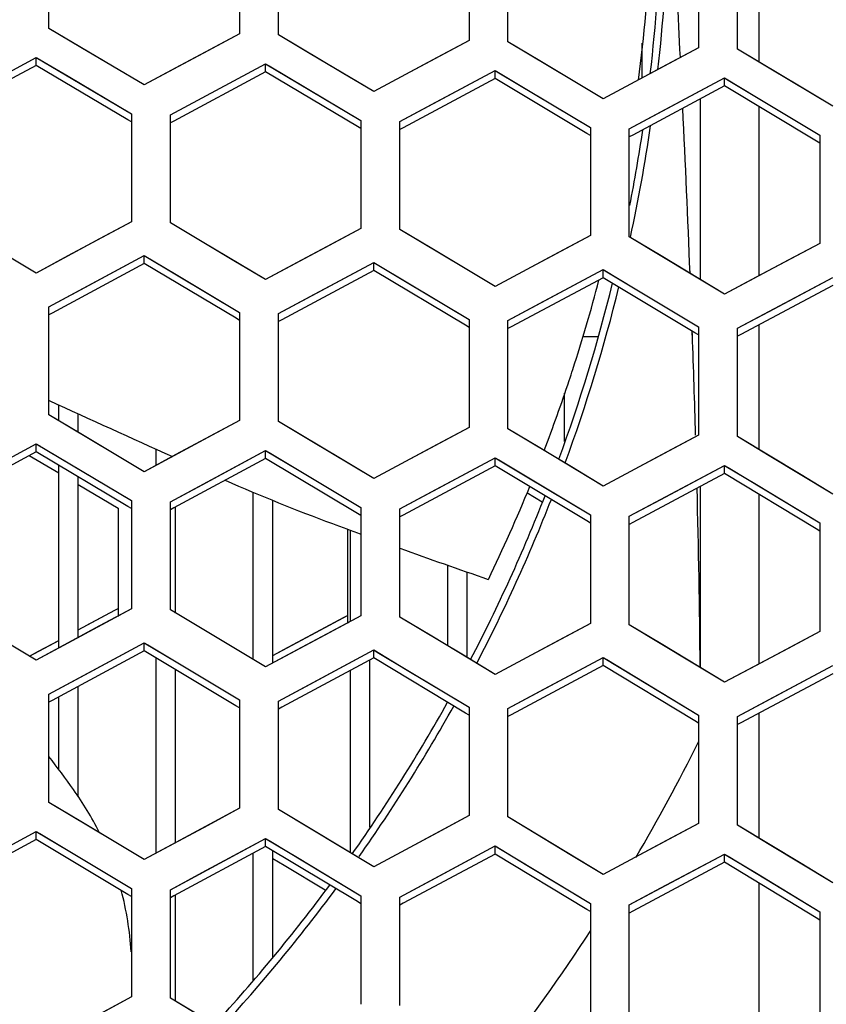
# Model space of a CAD drawing. Header units: millimetres. Extents: x 0 to 420, y 0 to 297.
# Tile 39 of 139: x 134.78 to 138.93, y 103.57 to 108.63. Entities that reach past the tile are written whole.
import ezdxf

# ---------------------------------------------------------------- set-up
doc = ezdxf.new("R2010")
doc.units = ezdxf.units.MM
doc.header["$LTSCALE"] = 23.1
doc.linetypes.add('DASHED', pattern=[0.2, 0.1, -0.1])
doc.layers.get('0').update_dxf_attribs({"linetype": 'CONTINUOUS'})
doc.layers.add('DIM_PILOTEES', color=7, linetype='CONTINUOUS')
doc.layers.add('LAY0001', color=7, linetype='CONTINUOUS')
doc.styles.get("Standard").update_dxf_attribs({"font": 'txt', "width": 0.7})
doc.dimstyles.new('DIMSTYLE_6', dxfattribs={"dimtxt": 2.5, "dimasz": 3.5, "dimexe": 2, "dimexo": 0, "dimtad": 1, "dimdec": 0, "dimlfac": 5, "dimdsep": 46, "dimtxsty": 'Standard', "dimblk": '_FILLED', "dimblk1": '_FILLED', "dimblk2": '_FILLED', "dimcen": 0.09, "dimazin": 2, "dimtp": 0.5, "dimtm": 0.5, "dimtfac": 1, "dimtdec": 0, "dimtofl": 0, "dimtmove": 0, "dimatfit": 3, "dimldrblk": '_FILLED', "dimfxl": 0, "dimtolj": 1, "dimarcsym": 0})
doc.dimstyles.new('DIMSTYLE_7', dxfattribs={"dimtxt": 2.5, "dimasz": 3.5, "dimexe": 2, "dimexo": 0, "dimtad": 1, "dimdsep": 46, "dimtxsty": 'Standard', "dimblk": '_FILLED', "dimblk1": '_FILLED', "dimblk2": '_FILLED', "dimcen": 0.09, "dimazin": 2, "dimtp": 0.3, "dimtm": 0.3, "dimtfac": 1, "dimtmove": 0, "dimatfit": 2, "dimldrblk": '_FILLED', "dimfxl": 0, "dimtolj": 1, "dimarcsym": 0})

# ---------------------------------------------------------------- blocks, each defined once
blk = doc.blocks.new('_FILLED')
at = {"color": 0, "linetype": 'ByBlock'}
blk.add_solid([(0, 0), (-1, 0.1429), (-1, -0.1429)], dxfattribs=at)
blk = doc.blocks.new('*D12')
at = {"layer": 'DIM_PILOTEES', "color": 2, "linetype": 'Continuous'}
blk.add_line((165.3839, 89.6732), (193.7434, 99.9057), dxfattribs=at)
at = {"layer": 'DIM_PILOTEES', "color": 2, "linetype": 'Continuous', "xscale": 3.5, "yscale": 3.5, "zscale": 3.5, "rotation": 199.8400814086}
blk.add_blockref('_FILLED', (165.3839, 89.6732), dxfattribs=at)
at = {"layer": 'DIM_PILOTEES', "color": 2, "linetype": 'Continuous', "insert": (180.5888, 98.4815), "char_height": 2.5, "width": 19.285714, "attachment_point": 1, "rotation": 19.8401, "line_spacing_factor": 0.9}
blk.add_mtext('{\\ftxt;\\W0.0001;\\H0.0001;\\~}{\\ftxt;\\W3.0714285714;\\H2.5; }{\\ftxt;\\W0.0001;\\H0.0001;\\~}{\\ftxt;\\W0.0001;\\H0.0001;\\~}{\\ftxt;\\W2.0714285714;\\H2.5; }{\\ftxt;\\W0.0001;\\H0.0001;\\~}', dxfattribs=at)
blk = doc.blocks.new('*D14')
at = {"layer": 'DIM_PILOTEES', "color": 2, "linetype": 'Continuous'}
for p, q in [((120.1827, 77.6871), (177.0028, 120.8628)), ((161.5321, 109.1071), (120.1827, 77.6871)), ((78.8334, 46.267), (120.1827, 77.6871))]:
    blk.add_line(p, q, dxfattribs=at)
at = {"layer": 'DIM_PILOTEES', "color": 2, "linetype": 'Continuous', "xscale": 3.5, "yscale": 3.5, "zscale": 3.5}
for p, rotation in [((161.5321, 109.1071), 37.2300217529), ((78.8334, 46.267), 217.2300217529)]:
    blk.add_blockref('_FILLED', p, dxfattribs=dict(at, rotation=rotation))
at = {"layer": 'DIM_PILOTEES', "color": 2, "linetype": 'Continuous', "insert": (166.7709, 117.0127), "char_height": 2.5, "width": 15.714286, "attachment_point": 1, "rotation": 37.23, "line_spacing_factor": 0.9}
blk.add_mtext('{\\ftxt;\\W0.0001;\\H0.0001;\\~}{\\ftxt;\\W0.7857142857;\\H2.5; }{\\ftxt;\\W0.0001;\\H0.0001;\\~}{\\ftxt;\\W0.0001;\\H0.0001;\\~}{\\ftxt;\\W1.3333333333;\\H2.5; }{\\ftxt;\\W0.0001;\\H0.0001;\\~}{\\ftxt;\\W0.0001;\\H0.0001;\\~}{\\ftxt;\\W2.0714285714;\\H2.5; }{\\ftxt;\\W0.0001;\\H0.0001;\\~}', dxfattribs=at)

msp = doc.modelspace()

# ---------------------------------------------------------------- linework, layer by layer
at = {"color": 7, "linetype": 'Continuous'}
for p, q in [((134.9337, 108.5859), (134.9337, 109.1398)), ((135.9137, 109.1132), (135.9137, 108.559)), ((136.1137, 108.5532), (136.1137, 109.1076)), ((137.0937, 109.0789), (137.0937, 108.5242)), ((137.2937, 108.518), (137.2937, 109.0728)), ((138.5837, 109.0529), (138.5837, 108.4141)), ((138.2737, 109.042), (138.2737, 108.4868)), ((138.4737, 108.4802), (138.4737, 109.0355)), ((135.2608, 108.3921), (134.9337, 108.5859)), ((135.9137, 108.559), (135.7499, 108.4709)), ((136.4408, 108.3586), (136.1137, 108.5532)), ((137.0937, 108.5242), (136.9299, 108.4364)), ((137.6208, 108.3225), (137.2937, 108.518)), ((137.9844, 108.3322), (137.9844, 108.5113)), ((135.7499, 108.4709), (135.4237, 108.2954)), ((138.2737, 108.4868), (138.1099, 108.3993)), ((138.8008, 108.2837), (138.4737, 108.4802)), ((134.868, 108.3963), (134.3952, 108.1413)), ((134.5408, 108.2609), (134.868, 108.4374)), ((134.868, 108.3963), (134.868, 108.4374)), ((134.868, 108.4374), (135.0317, 108.3404)), ((134.868, 108.4374), (134.886, 108.4267)), ((135.34, 108.1165), (134.868, 108.3963)), ((135.4237, 108.2954), (135.2608, 108.3921)), ((135.7208, 108.2289), (136.048, 108.4048)), ((136.048, 108.3636), (136.048, 108.4048)), ((136.048, 108.4048), (136.2117, 108.3073)), ((136.048, 108.4048), (136.0661, 108.394)), ((136.9299, 108.4364), (136.6037, 108.2615)), ((138.1099, 108.3993), (137.7837, 108.2249)), ((135.0317, 108.3404), (135.358, 108.1469)), ((136.048, 108.3636), (135.5752, 108.1094)), ((136.5199, 108.0826), (136.048, 108.3636)), ((136.6037, 108.2615), (136.4408, 108.3586)), ((136.9008, 108.1943), (137.228, 108.3696)), ((137.228, 108.3283), (137.228, 108.3696)), ((137.228, 108.3696), (137.3917, 108.2717)), ((136.2117, 108.3073), (136.538, 108.113)), ((137.228, 108.3283), (136.7552, 108.075)), ((137.6998, 108.046), (137.228, 108.3283)), ((137.7837, 108.2249), (137.6208, 108.3225)), ((138.408, 108.2904), (137.9352, 108.0378)), ((138.0808, 108.157), (138.408, 108.3317)), ((138.408, 108.2904), (138.408, 108.3317)), ((138.408, 108.3317), (138.5717, 108.2334)), ((138.8797, 108.0068), (138.408, 108.2904)), ((137.3917, 108.2717), (137.718, 108.0764)), ((138.9637, 108.1857), (138.8008, 108.2837)), ((135.558, 108.1413), (135.7208, 108.2289)), ((136.738, 108.107), (136.9008, 108.1943)), ((138.2837, 107.2943), (138.2837, 108.224)), ((138.5717, 108.2334), (138.898, 108.0372)), ((135.358, 108.1469), (135.358, 107.592)), ((135.558, 107.5864), (135.558, 108.1413)), ((137.918, 108.07), (138.0808, 108.157)), ((138.5837, 108.1848), (138.5837, 107.3133)), ((135.358, 108.1058), (135.34, 108.1165)), ((135.5752, 108.1094), (135.558, 108.1002)), ((136.538, 108.113), (136.538, 107.5577)), ((136.738, 107.5516), (136.738, 108.107)), ((136.538, 108.0718), (136.5199, 108.0826)), ((136.538, 108.0718), (136.5199, 108.0826)), ((136.7552, 108.075), (136.738, 108.0657)), ((136.7552, 108.075), (136.738, 108.0657)), ((137.718, 108.0351), (137.6998, 108.046)), ((137.718, 108.0764), (137.718, 107.5207)), ((137.918, 107.5141), (137.918, 108.07)), ((137.9352, 108.0378), (137.918, 108.0287)), ((137.9352, 108.0378), (137.918, 108.0287)), ((138.898, 108.0372), (138.898, 107.4809)), ((138.898, 107.9958), (138.8797, 108.0068)), ((135.358, 107.592), (135.1941, 107.5038)), ((135.8851, 107.3917), (135.558, 107.5864)), ((136.538, 107.5577), (136.3741, 107.4697)), ((137.0651, 107.356), (136.738, 107.5516)), ((135.1941, 107.5038), (134.868, 107.328)), ((137.718, 107.5207), (137.5542, 107.433)), ((138.2451, 107.3176), (137.918, 107.5141)), ((138.898, 107.4809), (138.7342, 107.3936)), ((136.3741, 107.4697), (136.048, 107.2946)), ((137.5542, 107.433), (137.228, 107.2584)), ((134.868, 107.328), (134.7051, 107.4247)), ((135.4237, 107.3764), (134.9509, 107.1217)), ((135.0965, 107.2414), (135.4237, 107.4176)), ((135.4237, 107.3764), (135.4237, 107.4176)), ((135.4237, 107.4176), (135.5874, 107.3202)), ((135.8956, 107.0954), (135.4237, 107.3764)), ((136.048, 107.2946), (135.8851, 107.3917)), ((136.2765, 107.2073), (136.6037, 107.383)), ((136.6037, 107.3417), (136.6037, 107.383)), ((136.6037, 107.383), (136.7674, 107.2851)), ((136.6037, 107.383), (136.6219, 107.3721)), ((138.7342, 107.3936), (138.408, 107.2195)), ((136.6037, 107.3417), (136.1309, 107.0879)), ((137.0755, 107.0594), (136.6037, 107.3417)), ((137.228, 107.2584), (137.0651, 107.356)), ((137.4565, 107.1706), (137.7837, 107.3456)), ((137.7837, 107.3042), (137.7837, 107.3456)), ((137.7837, 107.3456), (137.9475, 107.2473)), ((135.5874, 107.3202), (135.9137, 107.1258)), ((136.7674, 107.2851), (137.0937, 107.0898)), ((137.7837, 107.3042), (137.3109, 107.0513)), ((138.2554, 107.0206), (137.7837, 107.3042)), ((138.408, 107.2195), (138.2451, 107.3176)), ((138.6365, 107.1311), (138.9637, 107.3056)), ((134.9337, 107.1536), (135.0965, 107.2414)), ((137.9475, 107.2473), (138.2737, 107.0511)), ((138.9637, 107.2641), (138.4909, 107.012)), ((136.1137, 107.1199), (136.2765, 107.2073)), ((134.9337, 106.5981), (134.9337, 107.1536)), ((135.9137, 107.1258), (135.9137, 106.5699)), ((137.2937, 107.0834), (137.4565, 107.1706)), ((138.4737, 107.0442), (138.6365, 107.1311)), ((134.9509, 107.1217), (134.9337, 107.1125)), ((135.9137, 107.0845), (135.8956, 107.0954)), ((136.1137, 106.5639), (136.1137, 107.1199)), ((136.1309, 107.0879), (136.1137, 107.0786)), ((136.1309, 107.0879), (136.1137, 107.0786)), ((137.0937, 107.0898), (137.0937, 106.5334)), ((137.2937, 106.527), (137.2937, 107.0834)), ((137.0937, 107.0484), (137.0755, 107.0594)), ((137.3109, 107.0513), (137.2937, 107.0421)), ((137.3109, 107.0513), (137.2937, 107.0421)), ((138.242, 107.0084), (138.2412, 107.0292)), ((138.2423, 107.0089), (138.2415, 107.0297)), ((138.2737, 107.0511), (138.2737, 106.4942)), ((138.4737, 106.4873), (138.4737, 107.0442)), ((138.5837, 107.0615), (138.5837, 106.4209)), ((137.7547, 106.9994), (137.6843, 106.9994)), ((138.2737, 107.0096), (138.2554, 107.0206)), ((138.4909, 107.012), (138.4737, 107.0028)), ((138.4909, 107.012), (138.4737, 107.0028)), ((137.5844, 106.4616), (137.5844, 106.711)), ((134.9844, 106.568), (134.9844, 106.6489)), ((135.2608, 106.4034), (134.9337, 106.5981)), ((135.0844, 106.5085), (135.0844, 106.6035)), ((135.9137, 106.5699), (135.7499, 106.4818)), ((136.4408, 106.3683), (136.1137, 106.5639)), ((137.0937, 106.5334), (136.9299, 106.4456)), ((137.6208, 106.3304), (137.2937, 106.527)), ((135.7499, 106.4818), (135.4237, 106.3063)), ((138.2737, 106.4942), (138.1099, 106.4067)), ((138.8008, 106.2898), (138.4737, 106.4873)), ((134.5408, 106.2727), (134.868, 106.4493)), ((134.868, 106.4081), (134.868, 106.4493)), ((134.868, 106.4493), (135.0317, 106.3518)), ((134.868, 106.4493), (134.8861, 106.4385)), ((135.4844, 106.3389), (135.4844, 106.4222)), ((135.7208, 106.2392), (136.048, 106.4151)), ((136.048, 106.3738), (136.048, 106.4151)), ((136.048, 106.4151), (136.2117, 106.3172)), ((136.048, 106.4151), (136.0662, 106.4042)), ((136.9299, 106.4456), (136.6037, 106.2707)), ((134.868, 106.4081), (134.3952, 106.1529)), ((134.8328, 106.3901), (134.9632, 106.3125)), ((135.3399, 106.1269), (134.868, 106.4081)), ((135.4237, 106.3063), (135.2608, 106.4034)), ((136.048, 106.3738), (135.5752, 106.1195)), ((136.5198, 106.0914), (136.048, 106.3738)), ((136.6037, 106.2707), (136.4408, 106.3683)), ((136.9008, 106.2028), (137.228, 106.3782)), ((137.228, 106.3368), (137.228, 106.3782)), ((137.228, 106.3782), (137.3917, 106.2798)), ((138.1099, 106.4067), (137.7837, 106.2324)), ((134.9632, 106.3125), (134.9844, 106.2999)), ((134.9844, 105.3995), (134.9844, 106.3388)), ((135.0317, 106.3518), (135.358, 106.1574)), ((136.2117, 106.3172), (136.538, 106.1218)), ((137.228, 106.3368), (136.7552, 106.0834)), ((137.6997, 106.0531), (137.228, 106.3368)), ((137.7837, 106.2324), (137.6208, 106.3304)), ((138.0808, 106.1638), (138.408, 106.3385)), ((138.408, 106.297), (138.408, 106.3385)), ((138.408, 106.3385), (138.5717, 106.2397)), ((135.0844, 105.4535), (135.0844, 106.2792)), ((137.3917, 106.2798), (137.718, 106.0835)), ((138.408, 106.297), (137.9353, 106.0445)), ((138.8796, 106.012), (138.408, 106.297)), ((138.9637, 106.1912), (138.8008, 106.2898)), ((135.0844, 106.2403), (135.2894, 106.1181)), ((135.558, 106.1515), (135.7208, 106.2392)), ((138.2837, 105.2983), (138.2837, 106.2306)), ((138.5717, 106.2397), (138.898, 106.0424)), ((135.9844, 105.3398), (135.9844, 106.2004)), ((136.738, 106.1155), (136.9008, 106.2028)), ((137.3916, 106.1995), (137.4706, 106.152)), ((137.918, 106.0768), (138.0808, 106.1638)), ((138.5837, 106.1909), (138.5837, 105.3169)), ((135.2894, 106.1181), (135.2894, 105.5616)), ((135.358, 106.1161), (135.3399, 106.1269)), ((135.358, 106.1161), (135.3399, 106.1269)), ((135.358, 106.1574), (135.358, 105.6009)), ((135.558, 105.595), (135.558, 106.1515)), ((135.5752, 106.1195), (135.558, 106.1102)), ((135.5752, 106.1195), (135.558, 106.1102)), ((135.5844, 105.5792), (135.5844, 106.1244)), ((136.0844, 105.3213), (136.0844, 106.1589)), ((136.538, 106.1218), (136.538, 105.5649)), ((136.738, 105.5586), (136.738, 106.1155)), ((136.538, 106.0805), (136.5198, 106.0914)), ((136.7552, 106.0834), (136.738, 106.0741)), ((137.718, 106.0835), (137.718, 105.5261)), ((137.918, 105.5193), (137.918, 106.0768)), ((136.4694, 106.0104), (136.4694, 105.5257)), ((137.718, 106.0421), (137.6997, 106.0531)), ((137.9353, 106.0445), (137.918, 106.0353)), ((137.9353, 106.0445), (137.918, 106.0353)), ((138.898, 106.0008), (138.8796, 106.012)), ((138.898, 106.0424), (138.898, 105.4845)), ((136.4844, 105.5361), (136.4844, 106.0048)), ((136.9844, 105.4105), (136.9844, 105.8249)), ((137.0844, 105.3503), (137.0844, 105.7899)), ((135.0844, 105.4924), (135.2722, 105.5936)), ((135.358, 105.6009), (135.1942, 105.5126)), ((135.2722, 105.5936), (135.2894, 105.6029)), ((135.8851, 105.3993), (135.558, 105.595)), ((136.1423, 105.3913), (136.4522, 105.5578)), ((136.538, 105.5649), (136.3742, 105.477)), ((136.4522, 105.5578), (136.4694, 105.5671)), ((136.4522, 105.5578), (136.4694, 105.5671)), ((137.0651, 105.3619), (136.738, 105.5586)), ((135.1942, 105.5126), (134.868, 105.3367)), ((137.718, 105.5261), (137.5542, 105.4385)), ((138.2451, 105.3217), (137.918, 105.5193)), ((136.3742, 105.477), (136.048, 105.3017)), ((138.898, 105.4845), (138.7341, 105.3971)), ((134.868, 105.3367), (134.7051, 105.4339)), ((134.8337, 105.3572), (134.9623, 105.4266)), ((134.9623, 105.4266), (134.9844, 105.4385)), ((134.9623, 105.4266), (134.9844, 105.4385)), ((135.0966, 105.2496), (135.4237, 105.4259)), ((135.4237, 105.3846), (135.4237, 105.4259)), ((135.4237, 105.4259), (135.5874, 105.328)), ((135.4237, 105.4259), (135.4419, 105.415)), ((137.5542, 105.4385), (137.228, 105.2638)), ((135.4237, 105.3846), (134.951, 105.1298)), ((135.8955, 105.1022), (135.4237, 105.3846)), ((136.048, 105.3017), (135.8851, 105.3993)), ((136.0844, 105.3602), (136.1423, 105.3913)), ((136.0844, 105.3602), (136.1423, 105.3913)), ((136.2765, 105.2139), (136.6037, 105.3896)), ((136.6037, 105.3482), (136.6037, 105.3896)), ((136.6037, 105.3896), (136.7674, 105.2912)), ((137.228, 105.2638), (137.0651, 105.3619)), ((137.4565, 105.1754), (137.7837, 105.3505)), ((137.7837, 105.309), (137.7837, 105.3505)), ((137.7837, 105.3505), (137.9474, 105.2516)), ((138.7341, 105.3971), (138.408, 105.2231)), ((135.4844, 104.344), (135.4844, 105.3483)), ((135.5874, 105.328), (135.9137, 105.1326)), ((136.6037, 105.3482), (136.131, 105.0943)), ((136.5844, 104.4776), (136.5844, 105.3378)), ((137.0754, 105.0645), (136.6037, 105.3482)), ((137.7837, 105.309), (137.311, 105.056)), ((138.2553, 105.0239), (137.7837, 105.309)), ((138.408, 105.2231), (138.2451, 105.3217)), ((138.6365, 105.1341), (138.9637, 105.3085)), ((134.9337, 105.1618), (135.0966, 105.2496)), ((135.5844, 104.3979), (135.5844, 105.2885)), ((136.4844, 104.346), (136.4844, 105.2841)), ((136.7674, 105.2912), (137.0937, 105.0949)), ((137.9474, 105.2516), (138.2737, 105.0544)), ((138.9637, 105.2669), (138.491, 105.0148)), ((135.0844, 104.6334), (135.0844, 105.2017)), ((136.1137, 105.1264), (136.2765, 105.2139)), ((134.9337, 104.6047), (134.9337, 105.1618)), ((134.9844, 104.774), (134.9844, 105.1478)), ((137.2937, 105.0882), (137.4565, 105.1754)), ((134.951, 105.1298), (134.9337, 105.1204)), ((134.951, 105.1298), (134.9337, 105.1204)), ((135.9137, 105.0912), (135.8955, 105.1022)), ((135.9137, 105.1326), (135.9137, 104.5751)), ((136.1137, 104.5689), (136.1137, 105.1264)), ((138.4737, 105.0472), (138.6365, 105.1341)), ((136.131, 105.0943), (136.1137, 105.085)), ((137.0937, 105.0534), (137.0754, 105.0645)), ((137.0937, 105.0949), (137.0937, 104.537)), ((137.2937, 104.5302), (137.2937, 105.0882)), ((137.311, 105.056), (137.2937, 105.0467)), ((137.311, 105.056), (137.2937, 105.0467)), ((138.2737, 105.0544), (138.2737, 104.4959)), ((138.4737, 104.4887), (138.4737, 105.0472)), ((138.5837, 105.0643), (138.5837, 104.4219)), ((138.2737, 105.0128), (138.2553, 105.0239)), ((138.491, 105.0148), (138.4737, 105.0056)), ((138.491, 105.0148), (138.4737, 105.0056)), ((135.2608, 104.409), (134.9337, 104.6047)), ((135.9137, 104.5751), (135.7499, 104.487)), ((136.4408, 104.3722), (136.1137, 104.5689)), ((137.0937, 104.537), (136.9299, 104.4491)), ((137.6208, 104.3326), (137.2937, 104.5302)), ((138.2737, 104.4959), (138.1099, 104.4084)), ((134.5409, 104.2788), (134.868, 104.4555)), ((134.868, 104.4141), (134.868, 104.4555)), ((134.868, 104.4555), (135.0317, 104.3575)), ((135.7499, 104.487), (135.4237, 104.3113)), ((136.9299, 104.4491), (136.6037, 104.2741)), ((138.8008, 104.2901), (138.4737, 104.4887)), ((134.868, 104.4141), (134.3953, 104.1588)), ((135.3397, 104.1316), (134.868, 104.4141)), ((135.4237, 104.3113), (135.2608, 104.409)), ((135.7209, 104.2437), (136.048, 104.4197)), ((136.048, 104.3782), (136.048, 104.4197)), ((136.048, 104.4197), (136.2117, 104.3213)), ((138.1099, 104.4084), (137.7837, 104.234)), ((135.0317, 104.3575), (135.358, 104.1621)), ((136.048, 104.3782), (135.5753, 104.1239)), ((135.9844, 103.693), (135.9844, 104.344)), ((136.5197, 104.0945), (136.048, 104.3782)), ((136.0844, 103.8107), (136.0844, 104.3564)), ((136.6037, 104.2741), (136.4408, 104.3722)), ((137.228, 104.3395), (136.7553, 104.0861)), ((136.9008, 104.2057), (137.228, 104.3811)), ((137.228, 104.3395), (137.228, 104.3811)), ((137.228, 104.3811), (137.3917, 104.2822)), ((137.6996, 104.0544), (137.228, 104.3395)), ((138.0808, 104.1648), (138.408, 104.3396)), ((138.408, 104.2979), (138.408, 104.3396)), ((138.408, 104.3396), (138.5717, 104.2402)), ((136.0844, 104.3173), (136.1432, 104.282)), ((136.2117, 104.3213), (136.538, 104.1249)), ((137.7837, 104.234), (137.6208, 104.3326)), ((138.408, 104.2979), (137.9353, 104.0454)), ((138.8795, 104.0114), (138.408, 104.2979)), ((138.9637, 104.191), (138.8008, 104.2901)), ((135.558, 104.156), (135.7209, 104.2437)), ((136.1432, 104.282), (136.3541, 104.1551)), ((137.3917, 104.2822), (137.718, 104.0849)), ((138.5717, 104.2402), (138.898, 104.0418)), ((136.738, 104.1184), (136.9008, 104.2057)), ((138.5837, 104.1912), (138.5837, 103.3147)), ((135.358, 104.1621), (135.358, 103.6041)), ((135.558, 103.5979), (135.558, 104.156)), ((137.918, 104.0778), (138.0808, 104.1648)), ((135.358, 104.1207), (135.3397, 104.1316)), ((135.5753, 104.1239), (135.558, 104.1146)), ((135.5753, 104.1239), (135.558, 104.1146)), ((135.5844, 103.582), (135.5844, 104.1288)), ((136.538, 104.0834), (136.5197, 104.0945)), ((136.538, 104.1249), (136.538, 103.5664)), ((136.738, 103.5598), (136.738, 104.1184)), ((136.7553, 104.0861), (136.738, 104.0768)), ((136.7553, 104.0861), (136.738, 104.0768)), ((137.718, 104.0849), (137.718, 103.5259)), ((137.718, 104.0432), (137.6996, 104.0544)), ((137.918, 103.5187), (137.918, 104.0778)), ((137.9353, 104.0454), (137.918, 104.0361)), ((138.898, 104.0418), (138.898, 103.4823)), ((138.898, 104.0001), (138.8795, 104.0114)), ((135.358, 103.6041), (135.1942, 103.5158)), ((135.8851, 103.4012), (135.558, 103.5979))]:
    msp.add_line(p, q, dxfattribs=at)
at = {"color": 2, "linetype": 'DASHED'}
msp.add_circle((120.1827, 77.6871), 51.9325, dxfattribs=at)
at = {"color": 7, "linetype": 'Continuous'}
for centre, radius, start, end in [((129.3837, 109.3544), 8.7, 353.39265, 358.44716), ((129.3837, 109.3544), 8.7367, 353.54982, 358.31425), ((-43.2463, 99.483), 181.6476, 2.825521, 3.027436), ((129.5957, 109.4346), 8.4429, 352.41219, 357.09429), ((31.9788, 103.1006), 106.3355, 2.278071, 2.73573), ((129.3837, 109.3544), 8.7367, 347.83069, 351.64554), ((129.3837, 109.3544), 8.7, 348.87601, 351.46343), ((129.3837, 109.3544), 8.7, 339.93955, 346.17671), ((129.5969, 109.4349), 8.4417, 342.04572, 345.2933), ((129.3837, 109.3544), 8.7367, 339.89387, 346.10854), ((62.9557, 104.2925), 75.3356, 1.674812, 2.066407), ((129.5978, 109.4347), 8.4408, 341.63708, 342.04543), ((129.5956, 109.4354), 8.4431, 339.04563, 341.63684), ((294.8251, 458.5282), 386.4817, 245.561955, 245.665196), ((140.007, 115.7724), 10.3831, 246.34004, 249.62122), ((129.5867, 109.4392), 8.4528, 334.13963, 337.68588), ((84.5557, 104.8451), 53.7284, 0.48466, 1.46821), ((129.3837, 109.3544), 8.7, 332.51962, 338.61844), ((129.3837, 109.3544), 8.7367, 332.505, 338.58065), ((148.7913, 139.4193), 35.6089, 249.62122, 249.87267), ((148.7913, 139.4193), 35.6089, 250.21501, 250.99106), ((129.3837, 109.3544), 8.7, 324.8078, 330.87383), ((129.3837, 109.3544), 8.7367, 324.87355, 330.86618), ((129.3837, 109.3544), 9.9365, 329.56624, 333.47445), ((128.6525, 100.06), 7.894, 35.74004, 37.27677), ((133.7703, 103.743), 1.5887, 26.4717, 35.74), ((133.7703, 103.743), 1.5887, 3.3884, 14.9517), ((129.3837, 109.3544), 8.7, 317.36342, 323.50174), ((129.3837, 109.3544), 8.7367, 317.40988, 323.52515), ((129.3837, 109.3544), 9.9365, 322.1877, 327.02476)]:
    msp.add_arc(centre, radius, start, end, dxfattribs=at)
at = {"layer": 'LAY0001', "color": 7, "linetype": 'Continuous'}
for p, q in [((134.9337, 108.5859), (134.9337, 109.1398)), ((135.9137, 109.1132), (135.9137, 108.559)), ((136.1137, 108.5532), (136.1137, 109.1076)), ((137.0937, 109.0789), (137.0937, 108.5242)), ((137.2937, 108.518), (137.2937, 109.0728)), ((138.2737, 109.042), (138.2737, 108.4868)), ((138.4737, 108.4802), (138.4737, 109.0355)), ((135.0974, 108.4889), (134.9337, 108.5859)), ((135.9137, 108.559), (135.5865, 108.383)), ((136.2774, 108.4558), (136.1137, 108.5532)), ((137.0937, 108.5242), (136.7665, 108.3488)), ((137.4575, 108.4202), (137.2937, 108.518)), ((135.4237, 108.2954), (135.0974, 108.4889)), ((136.6037, 108.2615), (136.2774, 108.4558)), ((138.2737, 108.4868), (137.9465, 108.312)), ((138.6375, 108.3819), (138.4737, 108.4802)), ((134.378, 108.1731), (134.868, 108.4374)), ((134.868, 108.4374), (135.358, 108.1469)), ((135.558, 108.1413), (136.048, 108.4048)), ((136.048, 108.4048), (136.0661, 108.394)), ((136.0661, 108.394), (136.538, 108.113)), ((137.7837, 108.2249), (137.4575, 108.4202)), ((135.5865, 108.383), (135.4237, 108.2954)), ((136.7665, 108.3488), (136.6037, 108.2615)), ((136.738, 108.107), (137.228, 108.3696)), ((137.228, 108.3696), (137.2462, 108.3587)), ((137.228, 108.3696), (137.2462, 108.3587)), ((137.2462, 108.3587), (137.718, 108.0764)), ((138.9637, 108.1857), (138.6375, 108.3819)), ((137.9465, 108.312), (137.7837, 108.2249)), ((137.918, 108.07), (138.408, 108.3317)), ((138.408, 108.3317), (138.4263, 108.3208)), ((138.4263, 108.3208), (138.898, 108.0372)), ((135.358, 108.1469), (135.358, 107.592)), ((135.558, 107.5864), (135.558, 108.1413)), ((136.538, 108.113), (136.538, 107.5577)), ((136.738, 107.5516), (136.738, 108.107)), ((137.718, 108.0764), (137.718, 107.5207)), ((137.918, 107.5141), (137.918, 108.07)), ((138.898, 108.0372), (138.898, 107.4809)), ((135.358, 107.592), (135.0308, 107.4158)), ((135.7217, 107.489), (135.558, 107.5864)), ((136.538, 107.5577), (136.2108, 107.382)), ((136.9017, 107.4537), (136.738, 107.5516)), ((134.868, 107.328), (134.5417, 107.5216)), ((136.048, 107.2946), (135.7217, 107.489)), ((137.718, 107.5207), (137.3908, 107.3456)), ((138.0817, 107.4158), (137.918, 107.5141)), ((138.898, 107.4809), (138.5708, 107.3064)), ((137.228, 107.2584), (136.9017, 107.4537)), ((135.0308, 107.4158), (134.868, 107.328)), ((134.9337, 107.1536), (135.4237, 107.4176)), ((135.4237, 107.4176), (135.9137, 107.1258)), ((136.2108, 107.382), (136.048, 107.2946)), ((136.1137, 107.1199), (136.6037, 107.383)), ((136.6037, 107.383), (136.6219, 107.3721)), ((138.408, 107.2195), (138.0817, 107.4158)), ((136.6219, 107.3721), (137.0937, 107.0898)), ((137.3908, 107.3456), (137.228, 107.2584)), ((137.2937, 107.0834), (137.7837, 107.3456)), ((137.7837, 107.3456), (137.802, 107.3347)), ((137.802, 107.3347), (138.2737, 107.0511)), ((138.5708, 107.3064), (138.408, 107.2195)), ((138.4737, 107.0442), (138.9637, 107.3056)), ((134.9337, 106.5981), (134.9337, 107.1536)), ((135.9137, 107.1258), (135.9137, 106.5699)), ((136.1137, 106.5639), (136.1137, 107.1199)), ((137.0937, 107.0898), (137.0937, 106.5334)), ((137.2937, 106.527), (137.2937, 107.0834)), ((138.2737, 107.0511), (138.2737, 106.4942)), ((138.4737, 106.4873), (138.4737, 107.0442)), ((135.0974, 106.5007), (134.9337, 106.5981)), ((135.9137, 106.5699), (135.5865, 106.3939)), ((136.2774, 106.466), (136.1137, 106.5639)), ((137.0937, 106.5334), (136.7665, 106.358)), ((137.4575, 106.4286), (137.2937, 106.527)), ((135.4237, 106.3063), (135.0974, 106.5007)), ((136.6037, 106.2707), (136.2774, 106.466)), ((138.2737, 106.4942), (137.9465, 106.3194)), ((138.6375, 106.3885), (138.4737, 106.4873)), ((134.378, 106.1848), (134.868, 106.4493)), ((134.868, 106.4493), (135.358, 106.1574)), ((135.558, 106.1515), (136.048, 106.4151)), ((136.048, 106.4151), (136.0662, 106.4042)), ((137.7837, 106.2324), (137.4575, 106.4286)), ((135.5865, 106.3939), (135.4237, 106.3063)), ((136.0662, 106.4042), (136.538, 106.1218)), ((136.738, 106.1155), (137.228, 106.3782)), ((137.228, 106.3782), (137.2463, 106.3672)), ((137.2463, 106.3672), (137.718, 106.0835)), ((138.9637, 106.1912), (138.6375, 106.3885)), ((136.7665, 106.358), (136.6037, 106.2707)), ((137.9465, 106.3194), (137.7837, 106.2324)), ((137.918, 106.0768), (138.408, 106.3385)), ((138.408, 106.3385), (138.4264, 106.3274)), ((138.4264, 106.3274), (138.898, 106.0424)), ((135.358, 106.1574), (135.358, 105.6009)), ((135.558, 105.595), (135.558, 106.1515)), ((136.538, 106.1218), (136.538, 105.5649)), ((136.738, 105.5586), (136.738, 106.1155)), ((137.718, 106.0835), (137.718, 105.5261)), ((137.918, 105.5193), (137.918, 106.0768)), ((138.898, 106.0424), (138.898, 105.4845)), ((135.358, 105.6009), (135.0308, 105.4246)), ((135.0844, 105.4924), (135.2722, 105.5936)), ((135.1256, 105.5146), (135.2722, 105.5936)), ((135.2722, 105.5936), (135.2894, 105.6029)), ((135.7217, 105.4971), (135.558, 105.595)), ((136.538, 105.5649), (136.2108, 105.3892)), ((136.3056, 105.4791), (136.4694, 105.5671)), ((136.4522, 105.5578), (136.4694, 105.5671)), ((136.9017, 105.4602), (136.738, 105.5586)), ((134.868, 105.3367), (134.5417, 105.5312)), ((137.718, 105.5261), (137.3908, 105.351)), ((138.0817, 105.4204), (137.918, 105.5193)), ((136.048, 105.3017), (135.7217, 105.4971)), ((136.0844, 105.3602), (136.3056, 105.4791)), ((137.228, 105.2638), (136.9017, 105.4602)), ((138.898, 105.4845), (138.5708, 105.31)), ((135.0308, 105.4246), (134.868, 105.3367)), ((134.8808, 105.3826), (134.9844, 105.4385)), ((134.9337, 105.1618), (135.4237, 105.4259)), ((135.4237, 105.4259), (135.4419, 105.415)), ((135.4419, 105.415), (135.9137, 105.1326)), ((138.408, 105.2231), (138.0817, 105.4204)), ((134.8337, 105.3572), (134.8808, 105.3826)), ((134.8337, 105.3572), (134.8808, 105.3826)), ((136.2108, 105.3892), (136.048, 105.3017)), ((136.1137, 105.1264), (136.6037, 105.3896)), ((136.6037, 105.3896), (136.622, 105.3786)), ((136.622, 105.3786), (137.0937, 105.0949)), ((137.3908, 105.351), (137.228, 105.2638)), ((137.2937, 105.0882), (137.7837, 105.3505)), ((137.7837, 105.3505), (137.8021, 105.3394)), ((137.8021, 105.3394), (138.2737, 105.0544)), ((138.5708, 105.31), (138.408, 105.2231)), ((138.4737, 105.0472), (138.9637, 105.3085)), ((134.9337, 104.6047), (134.9337, 105.1618)), ((135.9137, 105.1326), (135.9137, 104.5751)), ((136.1137, 104.5689), (136.1137, 105.1264)), ((137.0937, 105.0949), (137.0937, 104.537)), ((137.2937, 104.5302), (137.2937, 105.0882)), ((138.2737, 105.0544), (138.2737, 104.4959)), ((138.4737, 104.4887), (138.4737, 105.0472)), ((135.0974, 104.5067), (134.9337, 104.6047)), ((135.9137, 104.5751), (135.5866, 104.3991)), ((136.2774, 104.4705), (136.1137, 104.5689)), ((135.4237, 104.3113), (135.0974, 104.5067)), ((137.0937, 104.537), (136.7666, 104.3615)), ((137.4574, 104.4313), (137.2937, 104.5302)), ((138.2737, 104.4959), (137.9465, 104.3211)), ((134.378, 104.1908), (134.868, 104.4555)), ((134.868, 104.4555), (134.8862, 104.4446)), ((134.868, 104.4555), (134.8862, 104.4446)), ((134.8862, 104.4446), (135.358, 104.1621)), ((136.6037, 104.2741), (136.2774, 104.4705)), ((138.6375, 104.3893), (138.4737, 104.4887)), ((135.5866, 104.3991), (135.4237, 104.3113)), ((135.558, 104.156), (136.048, 104.4197)), ((136.048, 104.4197), (136.0663, 104.4087)), ((136.0663, 104.4087), (136.538, 104.1249)), ((137.7837, 104.234), (137.4574, 104.4313)), ((138.9637, 104.191), (138.6375, 104.3893)), ((136.7666, 104.3615), (136.6037, 104.2741)), ((136.738, 104.1184), (137.228, 104.3811)), ((137.228, 104.3811), (137.2464, 104.37)), ((137.2464, 104.37), (137.718, 104.0849)), ((137.918, 104.0778), (138.408, 104.3396)), ((138.408, 104.3396), (138.4265, 104.3283)), ((137.9465, 104.3211), (137.7837, 104.234)), ((138.4265, 104.3283), (138.898, 104.0418)), ((135.358, 104.1621), (135.358, 103.6041)), ((135.558, 103.5979), (135.558, 104.156)), ((136.538, 104.1249), (136.538, 103.5664)), ((136.738, 103.5598), (136.738, 104.1184)), ((137.718, 104.0849), (137.718, 103.5259)), ((137.918, 103.5187), (137.918, 104.0778)), ((138.898, 104.0418), (138.898, 103.4823)), ((135.358, 103.6041), (134.868, 103.3397)), ((135.7217, 103.4995), (135.558, 103.5979))]:
    msp.add_line(p, q, dxfattribs=at)

# ---------------------------------------------------------------- dimensions: what is measured, and where the dimension line sits
at = {"layer": 'DIM_PILOTEES', "color": 2, "linetype": 'Continuous'}
dim = msp.add_diameter_dim_2p(p1=(161.5321, 109.1071), p2=(78.8334, 46.267), text='{\\ftxt;\\W0.0001;\\H0.0001;\\~}{\\ftxt;\\W0.7857142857;\\H2.5; }{\\ftxt;\\W0.0001;\\H0.0001;\\~}{\\ftxt;\\W0.0001;\\H0.0001;\\~}{\\ftxt;\\W1.3333333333;\\H2.5; }{\\ftxt;\\W0.0001;\\H0.0001;\\~}{\\ftxt;\\W0.0001;\\H0.0001;\\~}{\\ftxt;\\W2.0714285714;\\H2.5; }{\\ftxt;\\W0.0001;\\H0.0001;\\~}', dimstyle='DIMSTYLE_7', override={"dimpost": '<>'}, dxfattribs=at)
dim.commit()
dim.dimension.update_dxf_attribs({"geometry": '*D14', "text_midpoint": (172.5015, 118.2274), "dimtype": 163})
dim = msp.add_radius_dim(center=(135.5655, 78.9143), mpoint=(165.3839, 89.6732), text='{\\ftxt;\\W0.0001;\\H0.0001;\\~}{\\ftxt;\\W3.0714285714;\\H2.5; }{\\ftxt;\\W0.0001;\\H0.0001;\\~}{\\ftxt;\\W0.0001;\\H0.0001;\\~}{\\ftxt;\\W2.0714285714;\\H2.5; }{\\ftxt;\\W0.0001;\\H0.0001;\\~}', dimstyle='DIMSTYLE_6', override={"dimpost": '<>'}, dxfattribs=at)
dim.commit()
dim.dimension.update_dxf_attribs({"geometry": '*D12', "text_midpoint": (188.8722, 98.1481), "dimtype": 164})

doc.saveas('drawing.dxf')
